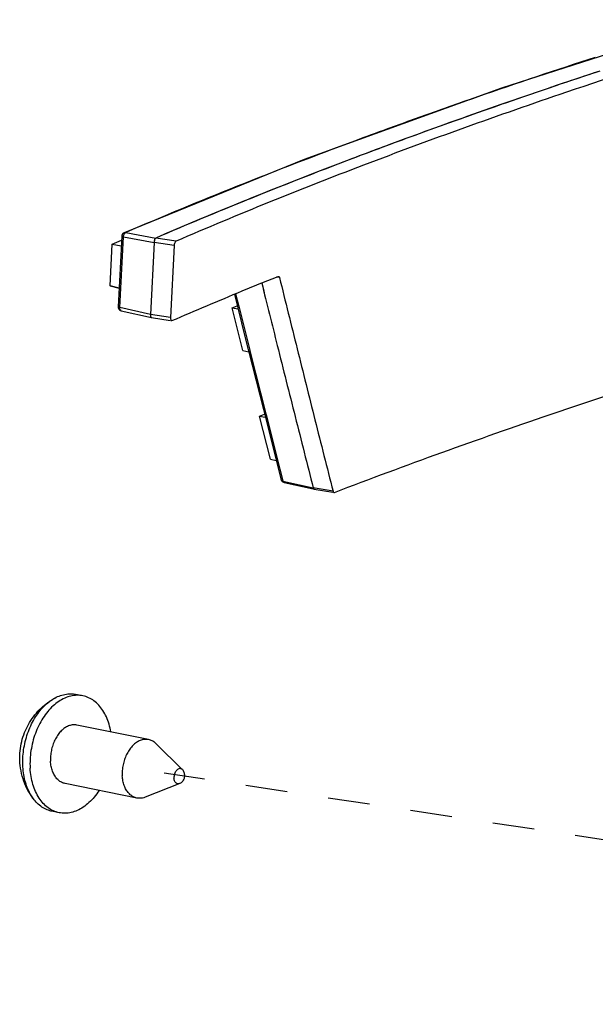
# Paper-space layout 'Layout1' of a CAD drawing. Header units: inches. Extents: x 29 to 351, y 58 to 234.
# Tile 44 of 104: x 32.99 to 34.51, y 183.96 to 186.56. Entities that reach past the tile are written whole.
import ezdxf

# ---------------------------------------------------------------- set-up
doc = ezdxf.new("R2010")
doc.units = ezdxf.units.IN
doc.header["$LTSCALE"] = 1.1
doc.header["$MEASUREMENT"] = 0
doc.linetypes.add('DASHED', pattern=[0.2, 0.1, -0.1])
doc.layers.get('0').update_dxf_attribs({"linetype": 'CONTINUOUS'})
doc.layers.add('02___PRT_ALL_AXES', color=7, linetype='CONTINUOUS')
doc.layers.add('7_ALL_FEATURES', color=7, linetype='CONTINUOUS')

psp = doc.layouts.get("Layout1")

# ---------------------------------------------------------------- linework, layer by layer
at = {"color": 4, "linetype": 'DASHED'}
psp.add_line((37.39341717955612, 183.9565821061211), (33.37173773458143, 184.5668219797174), dxfattribs=at)
at = {"layer": '02___PRT_ALL_AXES', "color": 7, "linetype": 'Continuous'}
for p, q in [((33.15666297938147, 184.7711166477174), (33.13768332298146, 184.7749650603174)), ((33.33040712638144, 184.6555448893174), (33.14101564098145, 184.6939468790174)), ((33.42021049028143, 184.5760387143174), (33.34978695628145, 184.6449491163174)), ((33.29911244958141, 184.5012053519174), (33.10972096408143, 184.5396073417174)), ((33.41279203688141, 184.5394522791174), (33.32108887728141, 184.5034155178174)), ((33.09407362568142, 184.4624375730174), (33.07509396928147, 184.4662859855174))]:
    psp.add_line(p, q, dxfattribs=at)
for points, start_tangent, end_tangent in [([(33.15666346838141, 184.7711165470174), (33.14099777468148, 184.7725292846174), (33.12484865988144, 184.7704901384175), (33.10871115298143, 184.7650172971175), (33.09294573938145, 184.7562330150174), (33.07790459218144, 184.7443335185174), (33.06392370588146, 184.7295846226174), (33.05131539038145, 184.7123157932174), (33.04036129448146, 184.6929127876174), (33.03130611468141, 184.6718090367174), (33.02435212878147, 184.6494759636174), (33.01965467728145, 184.6264124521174), (33.01731869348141, 184.6031337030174), (33.01739635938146, 184.5801597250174)], (-0.9800591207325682, 0.1987061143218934), (0.05679379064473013, -0.9983859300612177)), ([(33.23081783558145, 184.6757423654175), (33.22600478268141, 184.6963936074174), (33.21891084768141, 184.7154582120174), (33.20972732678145, 184.7323184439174), (33.19865936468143, 184.7465976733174), (33.18595420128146, 184.7579769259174), (33.17189564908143, 184.7662020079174), (33.15666346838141, 184.7711165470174)], (-0.1691662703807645, 0.985587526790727), (-0.9800591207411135, 0.1987061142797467)), ([(33.14101573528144, 184.6939449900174), (33.13600041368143, 184.6945977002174), (33.12606163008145, 184.6938434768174), (33.11609923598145, 184.6904648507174), (33.10645248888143, 184.6845768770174), (33.09744989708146, 184.6763800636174), (33.08939803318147, 184.6661535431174), (33.08257109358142, 184.6542455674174), (33.07720156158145, 184.6410616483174), (33.07347229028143, 184.6270507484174), (33.07151027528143, 184.6126899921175), (33.07138233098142, 184.5984684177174)], (-0.9800629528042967, 0.198687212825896), (0.05679379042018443, -0.9983859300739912)), ([(33.33040676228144, 184.6555430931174), (33.32539189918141, 184.6561957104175), (33.31545311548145, 184.6554414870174), (33.30549072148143, 184.6520628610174), (33.29584397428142, 184.6461748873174), (33.28684138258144, 184.6379780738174), (33.27878951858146, 184.6277515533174), (33.27196257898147, 184.6158435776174), (33.26659304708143, 184.6026596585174), (33.26286377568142, 184.5886487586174), (33.26090176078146, 184.5742880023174), (33.26077381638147, 184.5600664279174)], (-0.9800655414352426, 0.1986744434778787), (0.05679379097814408, -0.9983859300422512)), ([(33.34978671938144, 184.6449488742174), (33.34385715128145, 184.6498184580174), (33.33496861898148, 184.6542998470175), (33.33040676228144, 184.6555430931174)], (-0.7147811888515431, 0.6993481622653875), (-0.9800655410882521, 0.1986744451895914)), ([(33.09407313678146, 184.4624376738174), (33.07884095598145, 184.4673522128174), (33.06478240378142, 184.4755772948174), (33.05207724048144, 184.4869565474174), (33.04100927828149, 184.5012357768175), (33.03182575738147, 184.5180960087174), (33.02473182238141, 184.5371606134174), (33.01988593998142, 184.5580037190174), (33.01739635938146, 184.5801597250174)], (-0.9800591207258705, 0.1987061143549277), (-0.05679379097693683, 0.99838593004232)), ([(33.10972086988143, 184.5396092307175), (33.10515947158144, 184.5408523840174), (33.09627093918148, 184.5453337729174), (33.08837328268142, 184.5522480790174), (33.08173544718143, 184.5613598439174), (33.07658347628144, 184.5723587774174), (33.07309281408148, 184.5848703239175), (33.07138233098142, 184.5984684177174)], (-0.9800629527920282, 0.198687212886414), (-0.05679379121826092, 0.998385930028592)), ([(33.42021076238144, 184.5760384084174), (33.41716962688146, 184.5781425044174), (33.41369265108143, 184.5789559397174), (33.41004280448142, 184.5783977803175), (33.40646881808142, 184.5765060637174), (33.40321425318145, 184.5734097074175), (33.40050090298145, 184.5693197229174), (33.39851367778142, 184.5645148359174), (33.39738800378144, 184.5593224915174), (33.39720059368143, 184.5540965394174)], (-0.7152697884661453, 0.6988484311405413), (0.05679379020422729, -0.9983859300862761)), ([(33.42511134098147, 184.5635621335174), (33.42434771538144, 184.5684655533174), (33.42268509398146, 184.5727122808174), (33.42021076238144, 184.5760384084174)], (-0.0567937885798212, 0.9983859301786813), (-0.7152697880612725, 0.6988484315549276)), ([(33.29911281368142, 184.5012071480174), (33.29455095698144, 184.5024503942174), (33.28566242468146, 184.5069317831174), (33.2777647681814, 184.5138460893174), (33.27112693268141, 184.5229578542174), (33.26597496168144, 184.5339567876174), (33.26248429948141, 184.5464683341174), (33.26077381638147, 184.5600664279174)], (-0.9800655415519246, 0.1986744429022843), (-0.05679379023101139, 0.9983859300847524)), ([(33.41278866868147, 184.5394505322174), (33.41226913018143, 184.5392608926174), (33.40861928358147, 184.5387027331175), (33.40514230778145, 184.5395161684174), (33.40207515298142, 184.5416457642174), (33.39962684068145, 184.5449463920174), (33.39796421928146, 184.5491931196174), (33.39720059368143, 184.5540965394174)], (-0.93101028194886, -0.3649929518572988), (-0.05679378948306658, 0.9983859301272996)), ([(33.42511134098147, 184.5635621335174), (33.42492393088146, 184.5583361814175), (33.42379825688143, 184.5531438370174), (33.42181103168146, 184.5483389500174), (33.41909768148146, 184.5442489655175), (33.41584311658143, 184.5411526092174), (33.41278866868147, 184.5394505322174)], (0.05679379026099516, -0.9983859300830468), (-0.9310102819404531, -0.3649929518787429)), ([(33.19952169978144, 184.5213949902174), (33.18681289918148, 184.5039695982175), (33.17283201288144, 184.4892207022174), (33.15779086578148, 184.4773212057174), (33.14202545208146, 184.4685369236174), (33.12588794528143, 184.4630640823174), (33.10973883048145, 184.4610249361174), (33.09407313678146, 184.4624376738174)], (-0.5397240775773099, -0.8418419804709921), (-0.9800591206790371, 0.1987061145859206)), ([(33.32108875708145, 184.5034158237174), (33.31406646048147, 184.5013087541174), (33.30412767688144, 184.5005545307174), (33.29911281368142, 184.5012071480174)], (-0.9307238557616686, -0.3657227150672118), (-0.9800655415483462, 0.1986744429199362))]:
    psp.add_spline(points, degree=3, dxfattribs=dict(at, start_tangent=start_tangent, end_tangent=end_tangent))
at = {"layer": '7_ALL_FEATURES', "color": 7, "linetype": 'Continuous'}
for p, q in [((34.82214188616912, 186.5566037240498), (34.26208446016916, 186.3754668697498)), ((34.26208446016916, 186.3754668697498), (33.74130610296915, 186.1871494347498)), ((34.0098800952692, 186.2426865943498), (33.9881896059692, 186.2346955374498)), ((33.74130610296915, 186.1871494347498), (33.26566279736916, 185.9941207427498)), ((33.25941444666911, 185.9852744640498), (33.24999081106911, 185.7984559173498)), ((33.25437411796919, 185.7963271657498), (33.2637985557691, 185.9831616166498)), ((33.2637985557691, 185.9831616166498), (33.34456461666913, 185.9684360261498)), ((33.26559179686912, 185.9940896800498), (33.26566279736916, 185.9941207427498)), ((33.26973427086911, 185.9945332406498), (33.34939519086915, 185.9800091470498)), ((33.40261734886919, 185.9716435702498), (33.3493953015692, 185.9800092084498)), ((33.2283529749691, 185.8534185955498), (33.2339300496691, 185.9639811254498)), ((33.2339300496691, 185.9639811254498), (33.25811789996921, 185.9595711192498)), ((33.2339302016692, 185.9639841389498), (33.25876240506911, 185.9745876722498)), ((33.34456474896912, 185.9684360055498), (33.3349736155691, 185.7782969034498)), ((33.39779707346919, 185.9600748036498), (33.34456474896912, 185.9684360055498)), ((33.67588481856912, 185.8754132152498), (33.6673562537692, 185.8768165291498)), ((33.2283529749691, 185.8534185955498), (33.25248311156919, 185.8479164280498)), ((33.55687794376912, 185.8316697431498), (33.58460508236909, 185.7203874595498)), ((33.56012655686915, 185.8330323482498), (33.56777155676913, 185.8023341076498)), ((33.55101898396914, 185.7958008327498), (33.56448943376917, 185.8010966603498)), ((33.56777155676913, 185.8023341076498), (33.56832518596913, 185.8001131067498)), ((33.56832518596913, 185.8001131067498), (33.59658028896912, 185.6871311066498)), ((33.33497348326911, 185.7782969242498), (33.25437411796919, 185.7963271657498)), ((33.25779504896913, 185.7881933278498), (33.33761704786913, 185.7703369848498)), ((33.38820594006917, 185.7699357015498), (33.3349736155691, 185.7782969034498)), ((33.5794417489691, 185.6828151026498), (33.55101769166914, 185.7957711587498)), ((33.55101898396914, 185.7958008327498), (33.56653585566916, 185.7929079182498)), ((33.33670795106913, 185.7708426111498), (33.33765843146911, 185.7704056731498)), ((33.33764103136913, 185.7703316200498), (33.33882612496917, 185.7704722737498)), ((33.33770394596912, 185.7703273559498), (33.38704880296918, 185.7625726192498)), ((33.58460508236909, 185.7203874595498), (33.63325790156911, 185.5271945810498)), ((33.5794417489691, 185.6828151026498), (33.59492982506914, 185.6793894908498)), ((33.59658028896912, 185.6871311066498), (33.5987386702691, 185.6785300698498)), ((33.5987386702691, 185.6785300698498), (33.63977518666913, 185.5157857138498)), ((33.62340531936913, 185.5095394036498), (33.63646599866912, 185.5145683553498)), ((33.63325790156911, 185.5271945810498), (33.68040374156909, 185.3419457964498)), ((33.63977518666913, 185.5157857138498), (33.64027029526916, 185.5138311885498)), ((33.64027029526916, 185.5138311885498), (33.6690177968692, 185.4007071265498)), ((33.65230707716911, 185.3964546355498), (33.62340402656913, 185.5095097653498)), ((33.62340531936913, 185.5095394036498), (33.6384657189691, 185.5067316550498)), ((33.65230707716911, 185.3964546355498), (33.66740081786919, 185.3930262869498)), ((33.6690177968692, 185.4007071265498), (33.6838003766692, 185.3428101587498)), ((33.68044436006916, 185.3418507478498), (33.68042224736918, 185.3419423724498)), ((33.68143671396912, 185.3393816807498), (33.68044435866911, 185.3418507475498)), ((33.6838003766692, 185.3428101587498), (33.6850166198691, 185.3380548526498)), ((33.6850166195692, 185.3380548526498), (33.76507665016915, 185.3203472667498)), ((33.68797707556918, 185.3345482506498), (33.7644753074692, 185.3176284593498)), ((33.8172014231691, 185.3115416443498), (33.76506601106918, 185.3203497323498)), ((33.76760858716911, 185.3169354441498), (33.76889362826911, 185.3170545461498)), ((33.76770137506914, 185.3169154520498), (33.81670966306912, 185.3086321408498))]:
    psp.add_line(p, q, dxfattribs=at)
at = {"layer": '7_ALL_FEATURES', "color": 3, "linetype": 'Continuous'}
for p, q in [((33.39779707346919, 185.9600748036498), (33.38820594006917, 185.7699357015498)), ((33.6289796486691, 185.8613164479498), (33.67219533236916, 185.8787852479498)), ((33.6721908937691, 185.8786970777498), (33.67330524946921, 185.8788325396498)), ((33.39093762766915, 185.7620057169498), (33.39205028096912, 185.7621365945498)), ((33.81983388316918, 185.3081125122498), (33.82100807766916, 185.3082445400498))]:
    psp.add_line(p, q, dxfattribs=at)
at = {"layer": '7_ALL_FEATURES', "color": 40, "linetype": 'Continuous'}
psp.add_line((33.25249090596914, 185.8480189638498), (33.2283529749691, 185.8534185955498), dxfattribs=at)
at = {"layer": '7_ALL_FEATURES', "color": 7, "linetype": 'Continuous'}
for points in [[(33.2597914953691, 185.9876774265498), (33.25956837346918, 185.9867926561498), (33.25945222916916, 185.9859457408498), (33.2594068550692, 185.9852740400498)], [(33.2629625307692, 185.9924135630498), (33.26221317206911, 185.9917203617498), (33.26155753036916, 185.9909840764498), (33.26099120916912, 185.9902104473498), (33.26050990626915, 185.9894017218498), (33.26010969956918, 185.9885557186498), (33.2597914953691, 185.9876774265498)], [(33.26557065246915, 185.9940242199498), (33.26475963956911, 185.9936314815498), (33.26380988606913, 185.9930547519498), (33.2629625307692, 185.9924135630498)]]:
    psp.add_lwpolyline(points, dxfattribs=at)
at = {"layer": '7_ALL_FEATURES', "color": 3, "linetype": 'Continuous'}
for points, start_tangent, end_tangent in [([(34.80222090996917, 186.4855881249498), (34.4333568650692, 186.3649456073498), (33.8976346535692, 186.1723086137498), (33.40261734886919, 185.9716435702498)], (-0.9537152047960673, -0.3007113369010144), (-0.918195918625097, -0.3961265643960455)), ([(33.40261734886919, 185.9716435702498), (33.40034146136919, 185.9693372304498), (33.39864748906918, 185.9652665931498), (33.39779707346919, 185.9600748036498)], (-0.9181959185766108, -0.3961265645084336), (-0.05037866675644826, -0.9987301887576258)), ([(33.6733065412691, 185.8788403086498), (33.67372661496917, 185.8787211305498), (33.67499212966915, 185.8776006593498)], (0.986457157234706, -0.1640191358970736), (0.5589856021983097, -0.8291773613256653)), ([(33.67499212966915, 185.8776006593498), (33.67588481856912, 185.8754132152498)], (0.5589856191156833, -0.829177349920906), (0.2394479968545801, -0.9709091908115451)), ([(33.39204686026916, 185.7620686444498), (33.48380539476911, 185.8012261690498), (33.57732664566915, 185.8401891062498), (33.6289796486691, 185.8613164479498)], (0.918023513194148, 0.3965259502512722), (0.9264211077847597, 0.3764889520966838)), ([(33.67588481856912, 185.8754132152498), (33.7224291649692, 185.6877011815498), (33.76953716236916, 185.4997328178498), (33.8172014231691, 185.3115416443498)], (0.2394480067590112, -0.97090918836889), (0.2467270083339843, -0.9690850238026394)), ([(33.38820594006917, 185.7699357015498), (33.38823585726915, 185.7673156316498), (33.3885715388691, 185.7652133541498), (33.38914951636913, 185.7635881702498), (33.3899319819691, 185.7624832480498), (33.39089572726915, 185.7619684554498), (33.39093086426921, 185.7619625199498)], (-0.05037866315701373, -0.998730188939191), (0.98796373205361, -0.1546856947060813)), ([(33.82100807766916, 185.3082445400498), (34.39042200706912, 185.5137849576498), (34.76955845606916, 185.6376630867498)], (0.9333832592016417, 0.3588811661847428), (0.953885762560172, 0.3001698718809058)), ([(33.8172014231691, 185.3115416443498), (33.81812602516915, 185.3093419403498), (33.81941886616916, 185.3082212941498), (33.8198326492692, 185.3081052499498)], (0.2467270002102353, -0.9690850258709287), (0.9858714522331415, -0.1675036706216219))]:
    psp.add_spline(points, degree=3, dxfattribs=dict(at, start_tangent=start_tangent, end_tangent=end_tangent))
at = {"layer": '7_ALL_FEATURES', "color": 7, "linetype": 'Continuous'}
for points, start_tangent, end_tangent in [([(34.50982819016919, 186.4571222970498), (34.19991622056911, 186.3530696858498), (34.08189857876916, 186.3116607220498)], (-0.950920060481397, -0.3094366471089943), (-0.9422927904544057, -0.334789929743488)), ([(34.52157230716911, 186.4207524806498), (34.38258577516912, 186.3742464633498), (34.00988850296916, 186.2426678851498)], (-0.9496454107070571, -0.3133266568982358), (-0.9386169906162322, -0.3449610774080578)), ([(34.52155753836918, 186.4207613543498), (34.35071989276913, 186.3634212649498)], (-0.9496664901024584, -0.3132627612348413), (-0.9463230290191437, -0.3232224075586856)), ([(34.35071989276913, 186.3634212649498), (34.11019730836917, 186.2791487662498), (34.0098800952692, 186.2426865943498)], (-0.9463230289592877, -0.3232224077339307), (-0.9386171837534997, -0.3449605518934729)), ([(34.08189857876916, 186.3116607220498), (33.96110975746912, 186.2681794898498)], (-0.9422927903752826, -0.3347899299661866), (-0.9394590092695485, -0.342661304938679)), ([(33.96110975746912, 186.2681794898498), (33.87427607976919, 186.2362011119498), (33.56413721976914, 186.1166605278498), (33.26973281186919, 185.9945366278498)], (-0.9394590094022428, -0.3426613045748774), (-0.918426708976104, -0.3955911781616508)), ([(34.00988850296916, 186.2426678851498), (33.84558902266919, 186.1811511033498), (33.3493953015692, 185.9800092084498)], (-0.9386169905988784, -0.3449610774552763), (-0.9181959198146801, -0.3961265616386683)), ([(33.9881896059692, 186.2346955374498), (33.83005291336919, 186.1752316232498)], (-0.9380726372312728, -0.3464386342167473), (-0.933876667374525, -0.3575952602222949)), ([(33.83005291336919, 186.1752316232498), (33.71825488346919, 186.1318552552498), (33.34939515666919, 185.9800092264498)], (-0.9338766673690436, -0.3575952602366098), (-0.9181955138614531, -0.3961275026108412)), ([(33.25943147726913, 185.9852696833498), (33.25941795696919, 185.9851797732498), (33.26065702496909, 185.9840633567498), (33.2637985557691, 185.9831616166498)], (-0.2329817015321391, -0.9724811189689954), (0.9830454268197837, -0.1833621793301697)), ([(33.26379855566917, 185.9831616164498), (33.26490303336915, 185.9882694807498)], (0.07375320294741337, 0.9972765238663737), (0.3503633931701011, 0.9366138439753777)), ([(33.26490303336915, 185.9882694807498), (33.26718797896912, 185.9923931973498)], (0.3503634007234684, 0.9366138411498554), (0.6126266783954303, 0.7903724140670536)), ([(33.26566247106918, 185.9941214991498), (33.26629653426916, 185.9943561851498), (33.26972823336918, 185.9945342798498)], (0.9182283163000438, 0.3960514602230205), (0.9861257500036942, -0.1660000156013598)), ([(33.26718797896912, 185.9923931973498), (33.26973427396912, 185.9945333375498)], (0.6126266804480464, 0.7903724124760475), (0.933636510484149, 0.3582218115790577)), ([(33.3493953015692, 185.9800092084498), (33.3471141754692, 185.9777006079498), (33.34541659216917, 185.9736284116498), (33.34456474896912, 185.9684360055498)], (-0.9181959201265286, -0.3961265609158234), (-0.05037866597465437, -0.9987301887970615)), ([(33.34939519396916, 185.9800092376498), (33.34712664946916, 185.9777225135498)], (-0.9181962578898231, -0.3961257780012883), (-0.5179966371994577, -0.8553826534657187)), ([(33.34539988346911, 185.9735731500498), (33.34538397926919, 185.9735153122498), (33.34456461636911, 185.9684360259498)], (-0.2663450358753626, -0.9638777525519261), (-0.05037866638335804, -0.9987301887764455)), ([(33.62899378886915, 185.8612132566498), (33.67001780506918, 185.6964015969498), (33.71726309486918, 185.5084871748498), (33.76506601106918, 185.3203497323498)], (0.2404716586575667, -0.9706561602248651), (0.2474669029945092, -0.9688963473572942)), ([(33.62900116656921, 185.8612162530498), (33.67002259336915, 185.6964194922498), (33.71726672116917, 185.5085136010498), (33.76507665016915, 185.3203472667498)], (0.2404788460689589, -0.9706543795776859), (0.2474677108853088, -0.9688961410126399)), ([(33.24999081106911, 185.7984559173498), (33.25087629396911, 185.7938100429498), (33.2536921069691, 185.7901748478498)], (-0.05037866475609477, -0.9987301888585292), (0.7786801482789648, -0.6274210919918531)), ([(33.25437411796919, 185.7963271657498), (33.2513531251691, 185.7972112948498), (33.24999830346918, 185.7983368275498), (33.2500171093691, 185.7984486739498)], (-0.9800131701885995, 0.1989326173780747), (0.2655443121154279, 0.9640986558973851)), ([(33.2536921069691, 185.7901748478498), (33.25779504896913, 185.7881933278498)], (0.7786801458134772, -0.6274210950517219), (0.9758802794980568, -0.2183063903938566)), ([(33.2577972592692, 185.7882038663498), (33.25722026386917, 185.7883878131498), (33.25547279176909, 185.7901078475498), (33.25451309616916, 185.7929971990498), (33.25437411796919, 185.7963271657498)], (-0.9787053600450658, 0.2052701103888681), (0.06530763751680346, 0.9978651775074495)), ([(33.33497348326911, 185.7782969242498), (33.33530554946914, 185.7737145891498), (33.33531765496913, 185.7736522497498)], (-0.05037866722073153, -0.9987301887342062), (0.1921736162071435, -0.9813609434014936)), ([(33.3349736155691, 185.7782969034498), (33.33500392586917, 185.7756770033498), (33.33534067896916, 185.7735751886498), (33.33592025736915, 185.7719506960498), (33.33670475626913, 185.7708466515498), (33.33767090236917, 185.7703328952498), (33.3377038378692, 185.7703273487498)], (-0.05037867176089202, -0.998730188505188), (0.987919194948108, -0.1549698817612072)), ([(33.33531765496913, 185.7736522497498), (33.33670795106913, 185.7708426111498)], (0.1921736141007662, -0.9813609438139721), (0.8073498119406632, -0.5900731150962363)), ([(33.68167896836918, 185.3397417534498), (33.68071762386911, 185.3410942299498), (33.68043621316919, 185.3418485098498)], (-0.7082154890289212, 0.705996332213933), (-0.2648928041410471, 0.9642778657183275)), ([(33.68797707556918, 185.3345482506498), (33.68628273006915, 185.3350847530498), (33.68453533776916, 185.3360282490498), (33.68286565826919, 185.3374469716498), (33.68143671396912, 185.3393816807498)], (-0.9764023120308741, 0.2159595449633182), (-0.4931543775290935, 0.8699418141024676)), ([(33.68501679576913, 185.3380549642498), (33.68214803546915, 185.3393290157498), (33.68167896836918, 185.3397417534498)], (-0.9698782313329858, 0.2435902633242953), (-0.7082154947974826, 0.7059963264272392)), ([(33.6879777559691, 185.3345514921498), (33.6876505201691, 185.3346417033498), (33.68609785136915, 185.3358207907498), (33.6850166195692, 185.3380548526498)], (-0.9786693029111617, 0.2054419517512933), (-0.2806426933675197, 0.9598123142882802)), ([(33.76506601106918, 185.3203497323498), (33.76599312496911, 185.3181509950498), (33.7672892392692, 185.3170316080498), (33.76770149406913, 185.3169163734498)], (0.2474669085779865, -0.9688963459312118), (0.9858848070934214, -0.1674250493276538)), ([(33.7650766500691, 185.3203472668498), (33.76599052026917, 185.3181694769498), (33.76731549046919, 185.3170238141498), (33.76760991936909, 185.3169421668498)], (0.2474677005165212, -0.9688961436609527), (0.9809254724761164, -0.1943842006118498)), ([(33.02643125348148, 184.4987935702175), (33.01229555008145, 184.5206935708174), (33.00108404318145, 184.5454042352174), (32.99338322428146, 184.5730914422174), (32.99020574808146, 184.6005415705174), (32.99104669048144, 184.6263159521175), (32.99528096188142, 184.6506440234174), (33.00270997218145, 184.6739649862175), (33.0129778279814, 184.6956355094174), (33.02605062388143, 184.7157937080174), (33.04239979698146, 184.7347712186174), (33.05951309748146, 184.7499929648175), (33.08020178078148, 184.7639798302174)], (-0.6014552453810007, 0.7989064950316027), (0.8651388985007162, 0.501532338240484)), ([(32.99841670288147, 184.5840081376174), (32.99829001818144, 184.6059273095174), (33.00036390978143, 184.6281456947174), (33.00459615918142, 184.6502109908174), (33.01090061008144, 184.6716740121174), (33.01914892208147, 184.6920978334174), (33.02917318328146, 184.7110666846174), (33.04076932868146, 184.7281944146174), (33.05370129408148, 184.7431323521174), (33.06770582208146, 184.7555764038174), (33.08020163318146, 184.7639800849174)], (-0.05679379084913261, 0.9983859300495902), (0.8651859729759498, 0.5014511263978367)), ([(33.08020163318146, 184.7639800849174), (33.0824978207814, 184.7652732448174), (33.09777616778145, 184.7720254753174)], (0.8651859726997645, 0.5014511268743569), (0.9470212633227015, 0.3211708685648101)), ([(33.09777616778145, 184.7720254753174), (33.11322984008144, 184.7756956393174), (33.12854424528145, 184.7762090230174), (33.13768309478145, 184.7749639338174)], (0.9470212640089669, 0.3211708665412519), (0.9800832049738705, -0.1985872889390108)), ([(33.02643112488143, 184.4987934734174), (33.02021312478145, 184.5079680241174), (33.01175166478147, 184.5244233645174), (33.00521674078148, 184.5428371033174), (33.00074138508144, 184.5628343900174), (32.99841670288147, 184.5840081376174)], (-0.6014536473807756, 0.7989076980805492), (-0.05679379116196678, 0.9983859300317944)), ([(33.07509419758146, 184.4662871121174), (33.06936966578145, 184.4676958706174), (33.05525988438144, 184.4734629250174), (33.04219093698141, 184.4822257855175), (33.03042886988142, 184.4938060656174), (33.02643112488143, 184.4987934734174)], (-0.9800832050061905, 0.1985872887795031), (-0.6014536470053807, 0.7989076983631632))]:
    psp.add_spline(points, degree=3, dxfattribs=dict(at, start_tangent=start_tangent, end_tangent=end_tangent))

doc.saveas('drawing.dxf')
